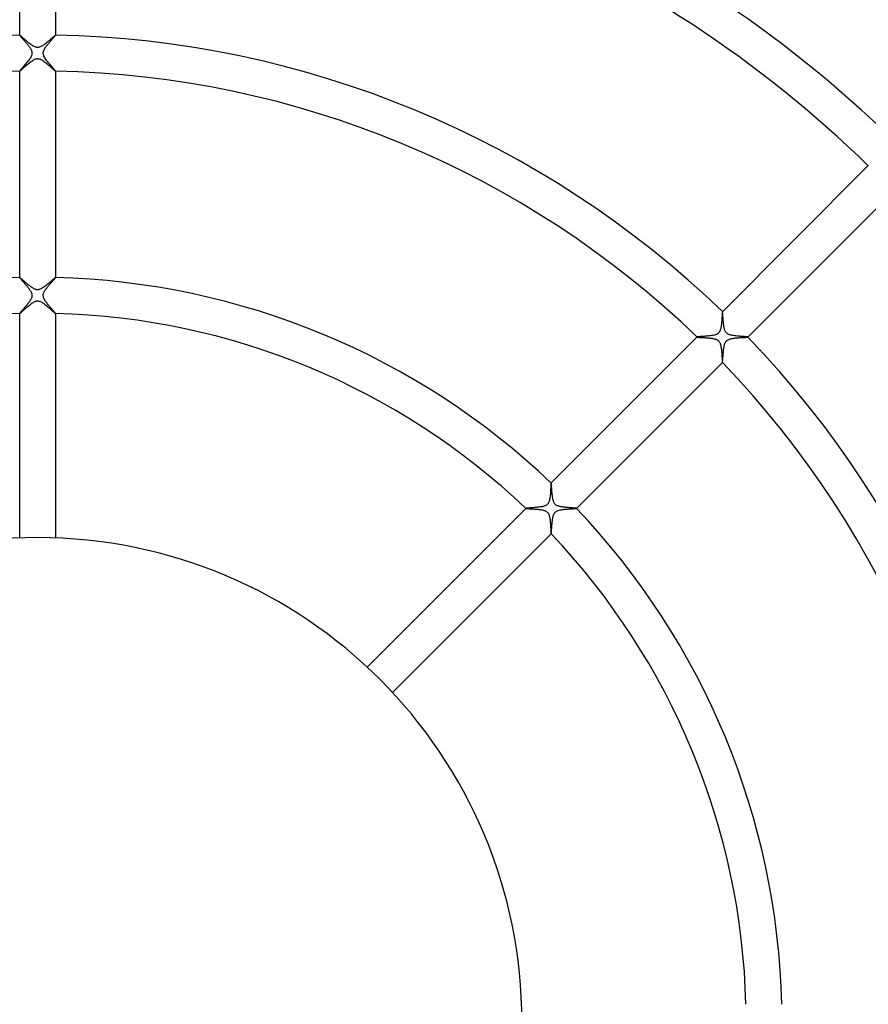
# Model space of a CAD drawing. Header units: millimetres. Extents: x -485 to 485, y -485 to 485.
# Tile 49 of 110: x -2 to 93, y 2 to 112. Entities that reach past the tile are written whole.
import ezdxf

# ---------------------------------------------------------------- set-up
doc = ezdxf.new("R2010")
doc.units = ezdxf.units.MM
doc.layers.add('HIDDEN', color=7, linetype='Continuous')
doc.layers.add('THICK', color=7, linetype='Continuous')

msp = doc.modelspace()

# ---------------------------------------------------------------- linework, layer by layer
at = {"layer": 'HIDDEN'}
for p, q in [((-1.99, 109.98), (-2, 109.98)), ((-2, 109.98), (-2, 109.98)), ((-2, 109.98), (-2, 109.98)), ((-2, 109.98), (-2, 109.98)), ((-2, 109.98), (-2, 109.98)), ((-2, 109.98), (-2, 109.98)), ((-2, 109.98), (-2, 109.98)), ((-1.96, 109.96), (-1.99, 109.98)), ((-1.94, 109.94), (-1.96, 109.96)), ((-1.9, 109.91), (-1.94, 109.94)), ((-1.85, 109.87), (-1.9, 109.91)), ((-1.8, 109.83), (-1.85, 109.87)), ((-1.74, 109.78), (-1.8, 109.83)), ((-1.67, 109.72), (-1.74, 109.78)), ((-1.6, 109.66), (-1.67, 109.72)), ((1.67, 109.72), (1.6, 109.66)), ((1.74, 109.78), (1.67, 109.72)), ((1.8, 109.83), (1.74, 109.78)), ((1.85, 109.87), (1.8, 109.83)), ((1.9, 109.91), (1.85, 109.87)), ((1.94, 109.94), (1.9, 109.91)), ((1.97, 109.96), (1.94, 109.94)), ((1.99, 109.98), (1.97, 109.96)), ((2, 109.98), (1.99, 109.98)), ((2, 109.98), (2, 109.98)), ((2, 109.98), (2, 109.98)), ((2, 109.98), (2, 109.98)), ((2, 109.98), (2, 109.98)), ((2, 109.98), (2, 109.98)), ((2, 109.98), (2, 109.98)), ((-1.52, 109.59), (-1.6, 109.66)), ((-1.44, 109.52), (-1.52, 109.59)), ((-1.36, 109.45), (-1.44, 109.52)), ((-1.27, 109.38), (-1.36, 109.45)), ((-1.18, 109.3), (-1.27, 109.38)), ((-1.09, 109.22), (-1.18, 109.3)), ((-1, 109.15), (-1.09, 109.22)), ((-0.9, 109.08), (-1, 109.15)), ((-0.81, 109), (-0.9, 109.08)), ((-0.72, 108.94), (-0.81, 109)), ((-0.63, 108.87), (-0.72, 108.94)), ((-0.54, 108.81), (-0.63, 108.87)), ((-0.45, 108.76), (-0.54, 108.81)), ((-0.37, 108.72), (-0.45, 108.76)), ((-0.29, 108.69), (-0.37, 108.72)), ((-0.23, 108.66), (-0.29, 108.69)), ((-0.17, 108.65), (-0.23, 108.66)), ((-0.12, 108.64), (-0.17, 108.65)), ((-0.07, 108.63), (-0.12, 108.64)), ((-0.01, 108.62), (-0.07, 108.63)), ((0.04, 108.63), (-0.01, 108.62)), ((0.1, 108.63), (0.04, 108.63)), ((0.15, 108.64), (0.1, 108.63)), ((0.22, 108.66), (0.15, 108.64)), ((0.29, 108.68), (0.22, 108.66)), ((0.37, 108.72), (0.29, 108.68)), ((0.45, 108.76), (0.37, 108.72)), ((0.54, 108.81), (0.45, 108.76)), ((0.63, 108.87), (0.54, 108.81)), ((0.72, 108.93), (0.63, 108.87)), ((0.81, 109), (0.72, 108.93)), ((0.9, 109.07), (0.81, 109)), ((1, 109.15), (0.9, 109.07)), ((1.09, 109.22), (1, 109.15)), ((1.18, 109.3), (1.09, 109.22)), ((1.27, 109.38), (1.18, 109.3)), ((1.36, 109.45), (1.27, 109.38)), ((1.45, 109.53), (1.36, 109.45)), ((1.53, 109.59), (1.45, 109.53)), ((1.6, 109.66), (1.53, 109.59)), ((-1.52, 106.38), (-1.45, 106.46)), ((-1.45, 106.46), (-1.36, 106.53)), ((-1.36, 106.53), (-1.28, 106.6)), ((-1.28, 106.6), (-1.19, 106.68)), ((-1.19, 106.68), (-1.1, 106.76)), ((-1.1, 106.76), (-1.01, 106.83)), ((-1.01, 106.83), (-0.92, 106.91)), ((-0.92, 106.91), (-0.83, 106.98)), ((-0.83, 106.98), (-0.73, 107.05)), ((-0.73, 107.05), (-0.64, 107.11)), ((-0.64, 107.11), (-0.55, 107.17)), ((-0.55, 107.17), (-0.47, 107.23)), ((-0.47, 107.23), (-0.38, 107.27)), ((-0.38, 107.27), (-0.3, 107.31)), ((-0.3, 107.31), (-0.22, 107.34)), ((-0.22, 107.34), (-0.15, 107.36)), ((-0.15, 107.36), (-0.08, 107.37)), ((-0.08, 107.37), (-0.02, 107.38)), ((-0.02, 107.38), (0.04, 107.37)), ((0.04, 107.37), (0.11, 107.37)), ((0.11, 107.37), (0.17, 107.35)), ((0.17, 107.35), (0.23, 107.34)), ((0.23, 107.34), (0.3, 107.31)), ((0.3, 107.31), (0.37, 107.28)), ((0.37, 107.28), (0.45, 107.24)), ((0.45, 107.24), (0.53, 107.19)), ((0.53, 107.19), (0.62, 107.13)), ((0.62, 107.13), (0.71, 107.07)), ((0.71, 107.07), (0.79, 107)), ((0.79, 107), (0.88, 106.93)), ((0.88, 106.93), (0.97, 106.86)), ((0.97, 106.86), (1.06, 106.79)), ((1.06, 106.79), (1.15, 106.71)), ((1.15, 106.71), (1.24, 106.64)), ((1.24, 106.64), (1.32, 106.57)), ((1.32, 106.57), (1.4, 106.49)), ((1.4, 106.49), (1.48, 106.42)), ((1.48, 106.42), (1.56, 106.36)), ((-2, 105.98), (-1.99, 105.99)), ((-2, 105.98), (-2, 105.98)), ((-2, 105.98), (-2, 105.98)), ((-2, 105.98), (-2, 105.98)), ((-2, 105.98), (-2, 105.98)), ((-2, 105.98), (-2, 105.98)), ((-2, 105.98), (-2, 105.98)), ((-1.99, 105.99), (-1.96, 106)), ((-1.96, 106), (-1.94, 106.02)), ((-1.94, 106.02), (-1.9, 106.06)), ((-1.9, 106.06), (-1.85, 106.1)), ((-1.85, 106.1), (-1.8, 106.14)), ((-1.8, 106.14), (-1.74, 106.19)), ((-1.74, 106.19), (-1.67, 106.25)), ((-1.67, 106.25), (-1.6, 106.32)), ((-1.6, 106.32), (-1.52, 106.38)), ((1.56, 106.36), (1.63, 106.29)), ((1.63, 106.29), (1.69, 106.23)), ((1.69, 106.23), (1.76, 106.18)), ((1.76, 106.18), (1.81, 106.13)), ((1.81, 106.13), (1.86, 106.09)), ((1.86, 106.09), (1.9, 106.05)), ((1.9, 106.05), (1.94, 106.02)), ((1.94, 106.02), (1.97, 106)), ((1.97, 106), (1.99, 105.99)), ((1.99, 105.99), (2, 105.98)), ((2, 105.98), (2, 105.98)), ((2, 105.98), (2, 105.98)), ((2, 105.98), (2, 105.98)), ((2, 105.98), (2, 105.98)), ((2, 105.98), (2, 105.98)), ((2, 105.98), (2, 105.98)), ((-1.99, 82.97), (-2, 82.98)), ((-2, 82.98), (-2, 82.98)), ((-2, 82.98), (-2, 82.98)), ((-2, 82.98), (-2, 82.98)), ((-2, 82.98), (-2, 82.97)), ((-2, 82.97), (-2, 82.97)), ((-2, 82.97), (-2, 82.97)), ((-1.97, 82.96), (-1.99, 82.97)), ((-1.94, 82.94), (-1.97, 82.96)), ((-1.91, 82.91), (-1.94, 82.94)), ((-1.87, 82.88), (-1.91, 82.91)), ((-1.82, 82.84), (-1.87, 82.88)), ((-1.77, 82.8), (-1.82, 82.84)), ((-1.71, 82.75), (-1.77, 82.8)), ((-1.64, 82.69), (-1.71, 82.75)), ((-1.58, 82.63), (-1.64, 82.69)), ((-1.5, 82.57), (-1.58, 82.63)), ((-1.43, 82.51), (-1.5, 82.57)), ((-1.35, 82.44), (-1.43, 82.51)), ((-1.26, 82.37), (-1.35, 82.44)), ((-1.18, 82.3), (-1.26, 82.37)), ((-1.09, 82.22), (-1.18, 82.3)), ((1.17, 82.29), (1.08, 82.21)), ((1.27, 82.37), (1.17, 82.29)), ((1.36, 82.45), (1.27, 82.37)), ((1.44, 82.52), (1.36, 82.45)), ((1.52, 82.59), (1.44, 82.52)), ((1.6, 82.65), (1.52, 82.59)), ((1.67, 82.72), (1.6, 82.65)), ((1.74, 82.77), (1.67, 82.72)), ((1.8, 82.82), (1.74, 82.77)), ((1.85, 82.87), (1.8, 82.82)), ((1.9, 82.91), (1.85, 82.87)), ((1.94, 82.94), (1.9, 82.91)), ((1.96, 82.96), (1.94, 82.94)), ((1.99, 82.97), (1.96, 82.96)), ((2, 82.98), (1.99, 82.97)), ((2, 82.97), (2, 82.98)), ((2, 82.98), (2, 82.98)), ((2, 82.98), (2, 82.98)), ((2, 82.98), (2, 82.98)), ((2, 82.97), (2, 82.97)), ((2, 82.97), (2, 82.97)), ((-1, 82.15), (-1.09, 82.22)), ((-0.91, 82.08), (-1, 82.15)), ((-0.81, 82), (-0.91, 82.08)), ((-0.72, 81.94), (-0.81, 82)), ((-0.63, 81.88), (-0.72, 81.94)), ((-0.54, 81.82), (-0.63, 81.88)), ((-0.46, 81.77), (-0.54, 81.82)), ((-0.38, 81.72), (-0.46, 81.77)), ((-0.3, 81.69), (-0.38, 81.72)), ((-0.24, 81.66), (-0.3, 81.69)), ((-0.17, 81.65), (-0.24, 81.66)), ((-0.11, 81.63), (-0.17, 81.65)), ((-0.06, 81.63), (-0.11, 81.63)), ((0, 81.62), (-0.06, 81.63)), ((0.06, 81.63), (0, 81.62)), ((0.12, 81.64), (0.06, 81.63)), ((0.19, 81.65), (0.12, 81.64)), ((0.26, 81.67), (0.19, 81.65)), ((0.34, 81.71), (0.26, 81.67)), ((0.43, 81.75), (0.34, 81.71)), ((0.52, 81.8), (0.43, 81.75)), ((0.61, 81.86), (0.52, 81.8)), ((0.7, 81.92), (0.61, 81.86)), ((0.79, 81.99), (0.7, 81.92)), ((0.89, 82.06), (0.79, 81.99)), ((0.98, 82.14), (0.89, 82.06)), ((1.08, 82.21), (0.98, 82.14)), ((-0.72, 80.06), (-0.63, 80.12)), ((-0.63, 80.12), (-0.54, 80.18)), ((-0.54, 80.18), (-0.45, 80.23)), ((-0.45, 80.23), (-0.37, 80.28)), ((-0.37, 80.28), (-0.29, 80.31)), ((-0.29, 80.31), (-0.22, 80.34)), ((-0.22, 80.34), (-0.16, 80.36)), ((-0.16, 80.36), (-0.1, 80.37)), ((-0.1, 80.37), (-0.04, 80.37)), ((-0.04, 80.37), (0.01, 80.38)), ((0.01, 80.38), (0.07, 80.37)), ((0.07, 80.37), (0.12, 80.36)), ((0.12, 80.36), (0.18, 80.35)), ((0.18, 80.35), (0.24, 80.33)), ((0.24, 80.33), (0.3, 80.31)), ((0.3, 80.31), (0.38, 80.27)), ((0.38, 80.27), (0.46, 80.23)), ((0.46, 80.23), (0.55, 80.18)), ((0.55, 80.18), (0.64, 80.12)), ((0.64, 80.12), (0.73, 80.05)), ((-1.97, 78.99), (-1.94, 79.02)), ((-1.94, 79.02), (-1.9, 79.05)), ((-1.9, 79.05), (-1.85, 79.09)), ((-1.85, 79.09), (-1.8, 79.14)), ((-1.8, 79.14), (-1.74, 79.19)), ((-1.74, 79.19), (-1.67, 79.25)), ((-1.67, 79.25), (-1.6, 79.31)), ((-1.6, 79.31), (-1.53, 79.38)), ((-1.53, 79.38), (-1.45, 79.45)), ((-1.45, 79.45), (-1.36, 79.52)), ((-1.36, 79.52), (-1.28, 79.6)), ((-1.28, 79.6), (-1.19, 79.68)), ((-1.19, 79.68), (-1.09, 79.76)), ((-1.09, 79.76), (-1, 79.84)), ((-1, 79.84), (-0.91, 79.91)), ((-0.91, 79.91), (-0.81, 79.99)), ((-0.81, 79.99), (-0.72, 80.06)), ((0.73, 80.05), (0.82, 79.98)), ((0.82, 79.98), (0.91, 79.91)), ((0.91, 79.91), (1, 79.83)), ((1, 79.83), (1.09, 79.76)), ((1.09, 79.76), (1.18, 79.68)), ((1.18, 79.68), (1.27, 79.61)), ((1.27, 79.61), (1.36, 79.53)), ((1.36, 79.53), (1.44, 79.46)), ((1.44, 79.46), (1.52, 79.38)), ((1.52, 79.38), (1.6, 79.32)), ((1.6, 79.32), (1.67, 79.25)), ((1.67, 79.25), (1.74, 79.19)), ((1.74, 79.19), (1.8, 79.14)), ((1.8, 79.14), (1.85, 79.09)), ((1.85, 79.09), (1.9, 79.05)), ((1.9, 79.05), (1.93, 79.02)), ((1.93, 79.02), (1.96, 78.99)), ((1.96, 78.99), (1.99, 78.98)), ((76.36, 79.18), (76.35, 79.18)), ((76.35, 79.18), (76.35, 79.18)), ((76.35, 79.18), (76.35, 79.18)), ((76.35, 79.18), (76.35, 79.18)), ((76.36, 79.16), (76.36, 79.18)), ((76.36, 79.18), (76.36, 79.18)), ((76.36, 79.18), (76.36, 79.18)), ((76.36, 79.18), (76.36, 79.18)), ((76.37, 79.14), (76.36, 79.16)), ((76.37, 79.12), (76.37, 79.14)), ((76.37, 79.09), (76.37, 79.12)), ((76.38, 79.05), (76.37, 79.09)), ((76.38, 79.01), (76.38, 79.05)), ((76.39, 78.97), (76.38, 79.01)), ((-2, 78.98), (-2, 78.98)), ((-2, 78.98), (-2, 78.98)), ((-2, 78.98), (-2, 78.98)), ((-2, 78.98), (-2, 78.97)), ((-2, 78.97), (-1.99, 78.98)), ((-2, 78.97), (-2, 78.97)), ((-2, 78.97), (-2, 78.97)), ((-1.99, 78.98), (-1.97, 78.99)), ((1.99, 78.98), (2, 78.97)), ((2, 78.97), (2, 78.98)), ((2, 78.98), (2, 78.98)), ((2, 78.98), (2, 78.98)), ((2, 78.98), (2, 78.98)), ((2, 78.97), (2, 78.97)), ((2, 78.97), (2, 78.97)), ((76.39, 78.91), (76.39, 78.97)), ((76.4, 78.86), (76.39, 78.91)), ((76.4, 78.8), (76.4, 78.86)), ((76.4, 78.73), (76.4, 78.8)), ((76.41, 78.67), (76.4, 78.73)), ((76.41, 78.59), (76.41, 78.67)), ((76.42, 78.52), (76.41, 78.59)), ((76.43, 78.44), (76.42, 78.52)), ((76.43, 78.36), (76.43, 78.44)), ((76.44, 78.28), (76.43, 78.36)), ((76.45, 78.2), (76.44, 78.28)), ((76.45, 78.11), (76.45, 78.2)), ((76.46, 78.02), (76.45, 78.11)), ((76.47, 77.93), (76.46, 78.02)), ((76.48, 77.85), (76.47, 77.93)), ((76.49, 77.76), (76.48, 77.85)), ((76.5, 77.68), (76.49, 77.76)), ((76.51, 77.59), (76.5, 77.68)), ((76.52, 77.51), (76.51, 77.59)), ((76.54, 77.43), (76.52, 77.51)), ((76.55, 77.36), (76.54, 77.43)), ((76.57, 77.28), (76.55, 77.36)), ((76.59, 77.21), (76.57, 77.28)), ((76.62, 77.13), (76.59, 77.21)), ((76.65, 77.06), (76.62, 77.13)), ((76.68, 76.98), (76.65, 77.06)), ((76.72, 76.91), (76.68, 76.98)), ((76.77, 76.85), (76.72, 76.91)), ((76.84, 76.78), (76.77, 76.85)), ((73.53, 76.36), (73.53, 76.36)), ((73.53, 76.36), (73.53, 76.35)), ((73.53, 76.35), (73.53, 76.35)), ((73.53, 76.35), (73.53, 76.35)), ((73.53, 76.35), (73.53, 76.35)), ((73.53, 76.35), (73.53, 76.35)), ((73.53, 76.35), (73.53, 76.35)), ((73.53, 76.35), (73.55, 76.35)), ((73.55, 76.35), (73.57, 76.34)), ((73.57, 76.34), (73.59, 76.34)), ((73.59, 76.34), (73.62, 76.34)), ((73.62, 76.34), (73.66, 76.33)), ((73.66, 76.33), (73.7, 76.33)), ((73.7, 76.33), (73.74, 76.33)), ((73.74, 76.33), (73.79, 76.32)), ((73.79, 76.32), (73.85, 76.32)), ((73.85, 76.32), (73.91, 76.32)), ((73.91, 76.32), (73.97, 76.31)), ((73.97, 76.31), (74.03, 76.31)), ((74.03, 76.31), (74.1, 76.31)), ((74.1, 76.31), (74.17, 76.3)), ((74.17, 76.3), (74.24, 76.3)), ((74.24, 76.3), (74.31, 76.29)), ((74.31, 76.29), (74.39, 76.29)), ((74.39, 76.29), (74.46, 76.28)), ((74.46, 76.28), (74.54, 76.28)), ((74.54, 76.28), (74.62, 76.27)), ((74.62, 76.27), (74.7, 76.27)), ((74.7, 76.27), (74.78, 76.26)), ((74.78, 76.26), (74.85, 76.25)), ((74.85, 76.25), (74.93, 76.24)), ((74.93, 76.24), (75.01, 76.24)), ((75.01, 76.24), (75.08, 76.23)), ((75.08, 76.23), (75.15, 76.22)), ((75.15, 76.22), (75.22, 76.21)), ((75.22, 76.21), (75.29, 76.19)), ((75.29, 76.19), (75.36, 76.18)), ((75.36, 76.18), (75.43, 76.17)), ((75.43, 76.17), (75.49, 76.15)), ((75.49, 76.15), (75.55, 76.13)), ((75.55, 76.13), (75.61, 76.11)), ((75.61, 76.11), (75.67, 76.09)), ((75.67, 76.09), (75.72, 76.07)), ((75.72, 76.07), (75.78, 76.04)), ((75.78, 76.04), (75.83, 76.01)), ((75.83, 76.01), (75.88, 75.97)), ((75.88, 75.97), (75.92, 75.93)), ((75.92, 75.93), (75.96, 75.89)), ((75.96, 75.89), (75.99, 75.85)), ((75.99, 75.85), (76.03, 75.8)), ((76.03, 75.8), (76.06, 75.74)), ((76.06, 75.74), (76.09, 75.68)), ((76.91, 76.73), (76.84, 76.78)), ((76.99, 76.68), (76.91, 76.73)), ((77.07, 76.64), (76.99, 76.68)), ((77.17, 76.61), (77.07, 76.64)), ((77.27, 76.58), (77.17, 76.61)), ((77.37, 76.55), (77.27, 76.58)), ((77.48, 76.53), (77.37, 76.55)), ((77.6, 76.51), (77.48, 76.53)), ((77.73, 76.49), (77.6, 76.51)), ((77.85, 76.48), (77.73, 76.49)), ((77.98, 76.46), (77.85, 76.48)), ((78.11, 76.45), (77.98, 76.46)), ((78.24, 76.44), (78.11, 76.45)), ((78.36, 76.43), (78.24, 76.44)), ((78.48, 76.42), (78.36, 76.43)), ((78.59, 76.41), (78.48, 76.42)), ((78.7, 76.41), (78.59, 76.41)), ((78.8, 76.4), (78.7, 76.41)), ((78.89, 76.39), (78.8, 76.4)), ((78.97, 76.39), (78.89, 76.39)), ((79.04, 76.38), (78.97, 76.39)), ((79.1, 76.37), (79.04, 76.38)), ((79.14, 76.37), (79.1, 76.37)), ((79.17, 76.36), (79.14, 76.37)), ((79.18, 76.36), (79.17, 76.36)), ((79.18, 76.35), (79.18, 76.36)), ((79.18, 76.36), (79.18, 76.36)), ((79.18, 76.36), (79.18, 76.36)), ((79.18, 76.35), (79.18, 76.35)), ((79.18, 76.35), (79.18, 76.35)), ((79.18, 76.35), (79.18, 76.35)), ((76.09, 75.68), (76.12, 75.6)), ((76.12, 75.6), (76.15, 75.5)), ((76.15, 75.5), (76.17, 75.4)), ((76.17, 75.4), (76.19, 75.29)), ((76.19, 75.29), (76.21, 75.18)), ((76.21, 75.18), (76.23, 75.07)), ((76.23, 75.07), (76.24, 74.96)), ((76.24, 74.96), (76.25, 74.84)), ((76.25, 74.84), (76.26, 74.72)), ((76.26, 74.72), (76.27, 74.6)), ((76.27, 74.6), (76.28, 74.48)), ((76.28, 74.48), (76.29, 74.37)), ((76.29, 74.37), (76.3, 74.25)), ((76.3, 74.25), (76.3, 74.14)), ((76.3, 74.14), (76.31, 74.04)), ((76.31, 74.04), (76.31, 73.95)), ((76.31, 73.95), (76.32, 73.86)), ((76.32, 73.86), (76.32, 73.78)), ((76.32, 73.78), (76.33, 73.71)), ((76.33, 73.71), (76.33, 73.65)), ((76.33, 73.65), (76.34, 73.6)), ((76.34, 73.6), (76.34, 73.56)), ((76.34, 73.56), (76.35, 73.54)), ((76.35, 73.54), (76.35, 73.53)), ((76.35, 73.53), (76.35, 73.53)), ((76.35, 73.53), (76.35, 73.53)), ((76.35, 73.53), (76.35, 73.53)), ((76.35, 73.53), (76.35, 73.53)), ((76.35, 73.53), (76.36, 73.53)), ((76.36, 73.53), (76.36, 73.53)), ((57.26, 60.08), (57.26, 60.09)), ((57.26, 60.09), (57.26, 60.09)), ((57.26, 60.09), (57.26, 60.09)), ((57.26, 60.09), (57.26, 60.09)), ((57.26, 60.09), (57.26, 60.09)), ((57.26, 60.09), (57.26, 60.09)), ((57.26, 60.09), (57.26, 60.09)), ((57.27, 60.06), (57.26, 60.08)), ((57.27, 60.04), (57.27, 60.06)), ((57.28, 60.01), (57.27, 60.04)), ((57.28, 59.97), (57.28, 60.01)), ((57.29, 59.92), (57.28, 59.97)), ((57.29, 59.87), (57.29, 59.92)), ((57.3, 59.81), (57.29, 59.87)), ((57.3, 59.74), (57.3, 59.81)), ((57.31, 59.67), (57.3, 59.74)), ((57.31, 59.59), (57.31, 59.67)), ((57.32, 59.51), (57.31, 59.59)), ((57.33, 59.43), (57.32, 59.51)), ((57.33, 59.34), (57.33, 59.43)), ((57.34, 59.25), (57.33, 59.34)), ((57.35, 59.16), (57.34, 59.25)), ((57.35, 59.07), (57.35, 59.16)), ((57.36, 58.97), (57.35, 59.07)), ((57.37, 58.88), (57.36, 58.97)), ((57.38, 58.78), (57.37, 58.88)), ((57.39, 58.69), (57.38, 58.78)), ((57.41, 58.59), (57.39, 58.69)), ((57.42, 58.5), (57.41, 58.59)), ((57.43, 58.41), (57.42, 58.5)), ((57.45, 58.32), (57.43, 58.41)), ((57.47, 58.24), (57.45, 58.32)), ((57.49, 58.16), (57.47, 58.24)), ((57.51, 58.08), (57.49, 58.16)), ((54.43, 57.26), (54.43, 57.26)), ((54.43, 57.26), (54.43, 57.26)), ((54.43, 57.26), (54.43, 57.26)), ((54.43, 57.26), (54.43, 57.26)), ((54.43, 57.26), (54.43, 57.26)), ((54.43, 57.26), (54.43, 57.26)), ((54.43, 57.26), (54.44, 57.25)), ((54.44, 57.25), (54.46, 57.25)), ((54.46, 57.25), (54.5, 57.24)), ((54.5, 57.24), (54.54, 57.24)), ((54.54, 57.24), (54.59, 57.24)), ((54.59, 57.24), (54.65, 57.23)), ((54.65, 57.23), (54.72, 57.23)), ((54.72, 57.23), (54.79, 57.22)), ((54.79, 57.22), (54.88, 57.22)), ((54.88, 57.22), (54.96, 57.21)), ((54.96, 57.21), (55.05, 57.21)), ((55.05, 57.21), (55.15, 57.2)), ((55.15, 57.2), (55.25, 57.2)), ((55.25, 57.2), (55.35, 57.19)), ((55.35, 57.19), (55.46, 57.18)), ((55.46, 57.18), (55.57, 57.18)), ((55.57, 57.18), (55.67, 57.17)), ((55.67, 57.17), (55.78, 57.16)), ((55.78, 57.16), (55.88, 57.15)), ((55.88, 57.15), (55.98, 57.14)), ((55.98, 57.14), (56.08, 57.12)), ((56.08, 57.12), (56.17, 57.11)), ((56.17, 57.11), (56.27, 57.09)), ((56.27, 57.09), (56.36, 57.07)), ((56.36, 57.07), (56.45, 57.04)), ((57.54, 58), (57.51, 58.08)), ((57.57, 57.92), (57.54, 58)), ((57.61, 57.85), (57.57, 57.92)), ((57.66, 57.78), (57.61, 57.85)), ((57.72, 57.71), (57.66, 57.78)), ((57.79, 57.66), (57.72, 57.71)), ((57.86, 57.6), (57.79, 57.66)), ((57.95, 57.56), (57.86, 57.6)), ((58.03, 57.53), (57.95, 57.56)), ((58.11, 57.5), (58.03, 57.53)), ((58.19, 57.48), (58.11, 57.5)), ((58.26, 57.46), (58.19, 57.48)), ((58.35, 57.45), (58.26, 57.46)), ((58.43, 57.43), (58.35, 57.45)), ((58.52, 57.42), (58.43, 57.43)), ((58.61, 57.4), (58.52, 57.42)), ((58.71, 57.39), (58.61, 57.4)), ((58.8, 57.38), (58.71, 57.39)), ((58.9, 57.37), (58.8, 57.38)), ((58.99, 57.36), (58.9, 57.37)), ((59.09, 57.35), (58.99, 57.36)), ((59.18, 57.35), (59.09, 57.35)), ((59.27, 57.34), (59.18, 57.35)), ((59.35, 57.33), (59.27, 57.34)), ((59.44, 57.32), (59.35, 57.33)), ((59.52, 57.32), (59.44, 57.32)), ((59.6, 57.31), (59.52, 57.32)), ((59.67, 57.31), (59.6, 57.31)), ((59.74, 57.3), (59.67, 57.31)), ((59.8, 57.3), (59.74, 57.3)), ((59.86, 57.29), (59.8, 57.3)), ((59.92, 57.29), (59.86, 57.29)), ((59.96, 57.28), (59.92, 57.29)), ((60, 57.28), (59.96, 57.28)), ((60.04, 57.27), (60, 57.28)), ((60.06, 57.27), (60.04, 57.27)), ((60.08, 57.26), (60.06, 57.27)), ((60.09, 57.26), (60.08, 57.26)), ((60.09, 57.26), (60.09, 57.26)), ((60.09, 57.26), (60.09, 57.26)), ((60.09, 57.26), (60.09, 57.26)), ((60.09, 57.26), (60.09, 57.26)), ((60.09, 57.26), (60.09, 57.26)), ((60.09, 57.26), (60.09, 57.26)), ((56.45, 57.04), (56.54, 57.01)), ((56.54, 57.01), (56.63, 56.98)), ((56.63, 56.98), (56.71, 56.93)), ((56.71, 56.93), (56.78, 56.88)), ((56.78, 56.88), (56.85, 56.82)), ((56.85, 56.82), (56.91, 56.75)), ((56.91, 56.75), (56.95, 56.68)), ((56.95, 56.68), (56.99, 56.6)), ((56.99, 56.6), (57.02, 56.52)), ((57.02, 56.52), (57.05, 56.44)), ((57.05, 56.44), (57.07, 56.36)), ((57.07, 56.36), (57.09, 56.28)), ((57.09, 56.28), (57.1, 56.19)), ((57.1, 56.19), (57.12, 56.1)), ((57.12, 56.1), (57.13, 56)), ((57.13, 56), (57.14, 55.91)), ((57.14, 55.91), (57.15, 55.81)), ((57.15, 55.81), (57.16, 55.72)), ((57.16, 55.72), (57.17, 55.62)), ((57.17, 55.62), (57.18, 55.52)), ((57.18, 55.52), (57.19, 55.42)), ((57.19, 55.42), (57.19, 55.32)), ((57.19, 55.32), (57.2, 55.23)), ((57.2, 55.23), (57.2, 55.14)), ((57.2, 55.14), (57.21, 55.05)), ((57.21, 55.05), (57.21, 54.96)), ((57.21, 54.96), (57.22, 54.88)), ((57.22, 54.88), (57.22, 54.8)), ((57.22, 54.8), (57.23, 54.73)), ((57.23, 54.73), (57.23, 54.67)), ((57.23, 54.67), (57.23, 54.61)), ((57.23, 54.61), (57.24, 54.56)), ((57.24, 54.56), (57.24, 54.52)), ((57.24, 54.52), (57.24, 54.48)), ((57.24, 54.48), (57.25, 54.46)), ((57.25, 54.46), (57.25, 54.44)), ((57.25, 54.44), (57.26, 54.43)), ((57.26, 54.43), (57.26, 54.43)), ((57.26, 54.43), (57.26, 54.43)), ((57.26, 54.43), (57.26, 54.43)), ((57.26, 54.43), (57.26, 54.43)), ((57.26, 54.43), (57.26, 54.43)), ((57.26, 54.43), (57.26, 54.43))]:
    msp.add_line(p, q, dxfattribs=at)
at = {"layer": 'THICK'}
for p, q in [((-2, 109.98), (-2, 132.99)), ((2, 132.99), (2, 109.98)), ((-2, 109.98), (-2, 109.97)), ((-2, 109.97), (-1.99, 109.96)), ((-1.99, 109.96), (-1.98, 109.95)), ((-1.98, 109.95), (-1.96, 109.93)), ((-1.96, 109.93), (-1.94, 109.9)), ((-1.94, 109.9), (-1.92, 109.87)), ((-1.92, 109.87), (-1.89, 109.84)), ((-1.89, 109.84), (-1.86, 109.81)), ((-1.86, 109.81), (-1.83, 109.77)), ((-1.83, 109.77), (-1.79, 109.73)), ((-1.79, 109.73), (-1.75, 109.68)), ((1.76, 109.69), (1.81, 109.74)), ((1.81, 109.74), (1.85, 109.79)), ((1.85, 109.79), (1.89, 109.83)), ((1.89, 109.83), (1.92, 109.87)), ((1.92, 109.87), (1.95, 109.91)), ((1.95, 109.91), (1.97, 109.93)), ((1.97, 109.93), (1.99, 109.95)), ((1.99, 109.95), (2, 109.97)), ((2, 109.97), (2, 109.98)), ((-1.75, 109.68), (-1.71, 109.63)), ((-1.71, 109.63), (-1.67, 109.59)), ((-1.67, 109.59), (-1.62, 109.53)), ((-1.62, 109.53), (-1.57, 109.48)), ((-1.57, 109.48), (-1.52, 109.42)), ((-1.52, 109.42), (-1.47, 109.37)), ((-1.47, 109.37), (-1.42, 109.31)), ((-1.42, 109.31), (-1.37, 109.24)), ((-1.37, 109.24), (-1.31, 109.18)), ((-1.31, 109.18), (-1.26, 109.12)), ((-1.26, 109.12), (-1.21, 109.06)), ((-1.21, 109.06), (-1.15, 108.99)), ((-1.15, 108.99), (-1.1, 108.93)), ((-1.1, 108.93), (-1.05, 108.87)), ((-1.05, 108.87), (-1, 108.8)), ((-1, 108.8), (-0.96, 108.74)), ((-0.96, 108.74), (-0.91, 108.68)), ((-0.91, 108.68), (-0.87, 108.62)), ((-0.87, 108.62), (-0.83, 108.56)), ((0.86, 108.6), (0.91, 108.68)), ((0.91, 108.68), (0.97, 108.76)), ((0.97, 108.76), (1.03, 108.84)), ((1.03, 108.84), (1.09, 108.91)), ((1.09, 108.91), (1.16, 108.99)), ((1.16, 108.99), (1.22, 109.07)), ((1.22, 109.07), (1.29, 109.15)), ((1.29, 109.15), (1.35, 109.22)), ((1.35, 109.22), (1.41, 109.3)), ((1.41, 109.3), (1.48, 109.37)), ((1.48, 109.37), (1.54, 109.44)), ((1.54, 109.44), (1.6, 109.5)), ((1.6, 109.5), (1.65, 109.57)), ((1.65, 109.57), (1.71, 109.63)), ((1.71, 109.63), (1.76, 109.69)), ((-0.83, 108.56), (-0.79, 108.5)), ((-0.77, 107.53), (-0.83, 107.44)), ((-0.79, 108.5), (-0.76, 108.44)), ((-0.73, 107.62), (-0.77, 107.53)), ((-0.76, 108.44), (-0.73, 108.38)), ((-0.73, 108.38), (-0.7, 108.31)), ((-0.69, 107.71), (-0.73, 107.62)), ((-0.7, 108.31), (-0.67, 108.25)), ((-0.66, 107.79), (-0.69, 107.71)), ((-0.67, 108.25), (-0.65, 108.17)), ((-0.64, 107.87), (-0.66, 107.79)), ((-0.65, 108.17), (-0.63, 108.1)), ((-0.63, 107.95), (-0.64, 107.87)), ((-0.63, 108.1), (-0.63, 108.03)), ((-0.63, 108.03), (-0.63, 107.95)), ((0.62, 107.98), (0.63, 108.04)), ((0.63, 107.93), (0.62, 107.98)), ((0.63, 108.1), (0.65, 108.16)), ((0.63, 108.04), (0.63, 108.1)), ((0.64, 107.87), (0.63, 107.93)), ((0.65, 107.8), (0.64, 107.87)), ((0.65, 108.16), (0.66, 108.23)), ((0.68, 107.73), (0.65, 107.8)), ((0.66, 108.23), (0.69, 108.3)), ((0.71, 107.65), (0.68, 107.73)), ((0.69, 108.3), (0.72, 108.37)), ((0.76, 107.55), (0.71, 107.65)), ((0.72, 108.37), (0.76, 108.45)), ((0.76, 108.45), (0.81, 108.52)), ((0.82, 107.45), (0.76, 107.55)), ((0.81, 108.52), (0.86, 108.6)), ((-1.6, 106.47), (-1.67, 106.39)), ((-1.53, 106.55), (-1.6, 106.47)), ((-1.46, 106.64), (-1.53, 106.55)), ((-1.38, 106.72), (-1.46, 106.64)), ((-1.3, 106.82), (-1.38, 106.72)), ((-1.23, 106.91), (-1.3, 106.82)), ((-1.15, 107), (-1.23, 106.91)), ((-1.08, 107.09), (-1.15, 107)), ((-1.01, 107.18), (-1.08, 107.09)), ((-0.94, 107.27), (-1.01, 107.18)), ((-0.88, 107.36), (-0.94, 107.27)), ((-0.83, 107.44), (-0.88, 107.36)), ((0.89, 107.35), (0.82, 107.45)), ((0.96, 107.24), (0.89, 107.35)), ((1.04, 107.14), (0.96, 107.24)), ((1.13, 107.03), (1.04, 107.14)), ((1.22, 106.92), (1.13, 107.03)), ((1.31, 106.81), (1.22, 106.92)), ((1.4, 106.71), (1.31, 106.81)), ((1.48, 106.6), (1.4, 106.71)), ((1.57, 106.5), (1.48, 106.6)), ((1.65, 106.41), (1.57, 106.5)), ((-1.98, 106.02), (-2, 106)), ((-2, 106), (-2, 105.98)), ((-2, 82.97), (-2, 105.98)), ((-1.96, 106.05), (-1.98, 106.02)), ((-1.93, 106.09), (-1.96, 106.05)), ((-1.89, 106.13), (-1.93, 106.09)), ((-1.84, 106.19), (-1.89, 106.13)), ((-1.79, 106.25), (-1.84, 106.19)), ((-1.73, 106.32), (-1.79, 106.25)), ((-1.67, 106.39), (-1.73, 106.32)), ((1.72, 106.33), (1.65, 106.41)), ((1.79, 106.25), (1.72, 106.33)), ((1.85, 106.18), (1.79, 106.25)), ((1.9, 106.12), (1.85, 106.18)), ((1.94, 106.07), (1.9, 106.12)), ((1.97, 106.03), (1.94, 106.07)), ((1.99, 106), (1.97, 106.03)), ((2, 105.98), (1.99, 106)), ((2, 105.98), (2, 82.97)), ((76.35, 79.18), (92.62, 95.45)), ((95.45, 92.62), (79.18, 76.35)), ((-2, 82.97), (-2, 82.96)), ((-2, 82.96), (-1.99, 82.95)), ((-1.99, 82.95), (-1.97, 82.93)), ((-1.97, 82.93), (-1.95, 82.9)), ((-1.95, 82.9), (-1.92, 82.87)), ((-1.92, 82.87), (-1.89, 82.83)), ((-1.89, 82.83), (-1.85, 82.79)), ((-1.85, 82.79), (-1.81, 82.74)), ((-1.81, 82.74), (-1.77, 82.69)), ((-1.77, 82.69), (-1.72, 82.64)), ((-1.72, 82.64), (-1.67, 82.58)), ((-1.67, 82.58), (-1.61, 82.52)), ((-1.61, 82.52), (-1.55, 82.45)), ((-1.55, 82.45), (-1.49, 82.38)), ((-1.49, 82.38), (-1.43, 82.31)), ((-1.43, 82.31), (-1.37, 82.24)), ((1.36, 82.24), (1.42, 82.31)), ((1.42, 82.31), (1.48, 82.37)), ((1.48, 82.37), (1.54, 82.44)), ((1.54, 82.44), (1.6, 82.5)), ((1.6, 82.5), (1.65, 82.56)), ((1.65, 82.56), (1.7, 82.61)), ((1.7, 82.61), (1.75, 82.67)), ((1.75, 82.67), (1.79, 82.72)), ((1.79, 82.72), (1.83, 82.76)), ((1.83, 82.76), (1.87, 82.81)), ((1.87, 82.81), (1.9, 82.85)), ((1.9, 82.85), (1.93, 82.88)), ((1.93, 82.88), (1.96, 82.91)), ((1.96, 82.91), (1.97, 82.93)), ((1.97, 82.93), (1.99, 82.95)), ((1.99, 82.95), (2, 82.97)), ((2, 82.97), (2, 82.97)), ((-1.37, 82.24), (-1.31, 82.17)), ((-1.31, 82.17), (-1.24, 82.1)), ((-1.24, 82.1), (-1.18, 82.02)), ((-1.18, 82.02), (-1.12, 81.95)), ((-1.12, 81.95), (-1.06, 81.88)), ((-1.06, 81.88), (-1.01, 81.8)), ((-1.01, 81.8), (-0.95, 81.73)), ((-0.95, 81.73), (-0.9, 81.66)), ((-0.9, 81.66), (-0.85, 81.59)), ((-0.85, 81.59), (-0.81, 81.52)), ((-0.81, 81.52), (-0.76, 81.44)), ((-0.76, 81.44), (-0.72, 81.36)), ((-0.72, 81.36), (-0.68, 81.28)), ((-0.68, 81.28), (-0.65, 81.2)), ((-0.65, 81.2), (-0.63, 81.11)), ((0.64, 81.16), (0.67, 81.24)), ((0.67, 81.24), (0.7, 81.32)), ((0.7, 81.32), (0.73, 81.39)), ((0.73, 81.39), (0.77, 81.47)), ((0.77, 81.47), (0.82, 81.54)), ((0.82, 81.54), (0.86, 81.61)), ((0.86, 81.61), (0.91, 81.67)), ((0.91, 81.67), (0.96, 81.74)), ((0.96, 81.74), (1.01, 81.81)), ((1.01, 81.81), (1.07, 81.88)), ((1.07, 81.88), (1.12, 81.95)), ((1.12, 81.95), (1.18, 82.02)), ((1.18, 82.02), (1.24, 82.1)), ((1.24, 82.1), (1.3, 82.17)), ((1.3, 82.17), (1.36, 82.24)), ((-1.05, 80.13), (-1.11, 80.05)), ((-0.98, 80.21), (-1.05, 80.13)), ((-0.92, 80.29), (-0.98, 80.21)), ((-0.87, 80.37), (-0.92, 80.29)), ((-0.82, 80.45), (-0.87, 80.37)), ((-0.77, 80.53), (-0.82, 80.45)), ((-0.73, 80.61), (-0.77, 80.53)), ((-0.69, 80.69), (-0.73, 80.61)), ((-0.66, 80.77), (-0.69, 80.69)), ((-0.64, 80.85), (-0.66, 80.77)), ((-0.63, 80.94), (-0.64, 80.85)), ((-0.63, 81.11), (-0.63, 81.03)), ((-0.63, 81.03), (-0.63, 80.94)), ((0.62, 81), (0.63, 81.08)), ((0.63, 80.91), (0.62, 81)), ((0.63, 81.08), (0.64, 81.16)), ((0.65, 80.83), (0.63, 80.91)), ((0.67, 80.75), (0.65, 80.83)), ((0.7, 80.68), (0.67, 80.75)), ((0.73, 80.6), (0.7, 80.68)), ((0.78, 80.52), (0.73, 80.6)), ((0.82, 80.44), (0.78, 80.52)), ((0.88, 80.36), (0.82, 80.44)), ((0.93, 80.28), (0.88, 80.36)), ((0.99, 80.2), (0.93, 80.28)), ((1.05, 80.12), (0.99, 80.2)), ((1.12, 80.04), (1.05, 80.12)), ((-1.98, 79.01), (-2, 78.99)), ((-1.96, 79.03), (-1.98, 79.01)), ((-1.94, 79.07), (-1.96, 79.03)), ((-1.9, 79.11), (-1.94, 79.07)), ((-1.86, 79.16), (-1.9, 79.11)), ((-1.82, 79.21), (-1.86, 79.16)), ((-1.77, 79.27), (-1.82, 79.21)), ((-1.71, 79.33), (-1.77, 79.27)), ((-1.65, 79.4), (-1.71, 79.33)), ((-1.59, 79.47), (-1.65, 79.4)), ((-1.53, 79.55), (-1.59, 79.47)), ((-1.46, 79.63), (-1.53, 79.55)), ((-1.39, 79.71), (-1.46, 79.63)), ((-1.32, 79.8), (-1.39, 79.71)), ((-1.25, 79.88), (-1.32, 79.8)), ((-1.18, 79.96), (-1.25, 79.88)), ((-1.11, 80.05), (-1.18, 79.96)), ((1.18, 79.96), (1.12, 80.04)), ((1.25, 79.88), (1.18, 79.96)), ((1.31, 79.8), (1.25, 79.88)), ((1.38, 79.72), (1.31, 79.8)), ((1.44, 79.65), (1.38, 79.72)), ((1.5, 79.58), (1.44, 79.65)), ((1.56, 79.51), (1.5, 79.58)), ((1.62, 79.45), (1.56, 79.51)), ((1.67, 79.38), (1.62, 79.45)), ((1.72, 79.32), (1.67, 79.38)), ((1.77, 79.27), (1.72, 79.32)), ((1.81, 79.21), (1.77, 79.27)), ((1.86, 79.17), (1.81, 79.21)), ((1.89, 79.12), (1.86, 79.17)), ((1.92, 79.08), (1.89, 79.12)), ((1.95, 79.05), (1.92, 79.08)), ((1.97, 79.02), (1.95, 79.05)), ((1.99, 79), (1.97, 79.02)), ((2, 78.99), (1.99, 79)), ((76.34, 79.07), (76.33, 79.03)), ((76.33, 79.03), (76.33, 78.99)), ((76.35, 79.16), (76.34, 79.14)), ((76.34, 79.14), (76.34, 79.11)), ((76.34, 79.11), (76.34, 79.07)), ((76.35, 79.18), (76.35, 79.17)), ((76.35, 79.17), (76.35, 79.16)), ((-2, 78.99), (-2, 78.98)), ((-2, 53.96), (-2, 78.98)), ((2, 78.98), (2, 78.99)), ((2, 78.98), (2, 53.96)), ((76.26, 77.98), (76.25, 77.9)), ((76.25, 77.9), (76.25, 77.82)), ((76.27, 78.06), (76.26, 77.98)), ((76.28, 78.15), (76.27, 78.06)), ((76.29, 78.31), (76.28, 78.23)), ((76.28, 78.23), (76.28, 78.15)), ((76.3, 78.47), (76.29, 78.39)), ((76.29, 78.39), (76.29, 78.31)), ((76.31, 78.62), (76.3, 78.54)), ((76.3, 78.54), (76.3, 78.47)), ((76.32, 78.82), (76.31, 78.76)), ((76.31, 78.76), (76.31, 78.69)), ((76.31, 78.69), (76.31, 78.62)), ((76.33, 78.99), (76.32, 78.94)), ((76.32, 78.94), (76.32, 78.88)), ((76.32, 78.88), (76.32, 78.82)), ((75.92, 76.8), (75.87, 76.76)), ((75.97, 76.85), (75.92, 76.8)), ((76.01, 76.91), (75.97, 76.85)), ((76.04, 76.97), (76.01, 76.91)), ((76.07, 77.03), (76.04, 76.97)), ((76.1, 77.09), (76.07, 77.03)), ((76.12, 77.15), (76.1, 77.09)), ((76.14, 77.22), (76.12, 77.15)), ((76.16, 77.29), (76.14, 77.22)), ((76.18, 77.35), (76.16, 77.29)), ((76.19, 77.43), (76.18, 77.35)), ((76.2, 77.5), (76.19, 77.43)), ((76.22, 77.58), (76.2, 77.5)), ((76.23, 77.66), (76.22, 77.58)), ((76.24, 77.74), (76.23, 77.66)), ((76.25, 77.82), (76.24, 77.74)), ((57.26, 60.09), (73.53, 76.36)), ((73.54, 76.36), (73.53, 76.36)), ((73.57, 76.37), (73.54, 76.36)), ((73.6, 76.37), (73.57, 76.37)), ((73.66, 76.38), (73.6, 76.37)), ((73.72, 76.38), (73.66, 76.38)), ((73.8, 76.39), (73.72, 76.38)), ((73.88, 76.4), (73.8, 76.39)), ((73.98, 76.4), (73.88, 76.4)), ((74.08, 76.41), (73.98, 76.4)), ((74.19, 76.42), (74.08, 76.41)), ((74.3, 76.43), (74.19, 76.42)), ((74.42, 76.44), (74.3, 76.43)), ((74.54, 76.45), (74.42, 76.44)), ((74.66, 76.46), (74.54, 76.45)), ((74.79, 76.47), (74.66, 76.46)), ((74.91, 76.48), (74.79, 76.47)), ((75.03, 76.5), (74.91, 76.48)), ((75.15, 76.51), (75.03, 76.5)), ((75.26, 76.53), (75.15, 76.51)), ((75.38, 76.55), (75.26, 76.53)), ((75.48, 76.58), (75.38, 76.55)), ((75.58, 76.61), (75.48, 76.58)), ((75.68, 76.65), (75.58, 76.61)), ((75.75, 76.68), (75.68, 76.65)), ((75.82, 76.72), (75.75, 76.68)), ((75.87, 76.76), (75.82, 76.72)), ((76.63, 75.65), (76.67, 75.72)), ((76.67, 75.72), (76.71, 75.79)), ((76.71, 75.79), (76.75, 75.86)), ((76.75, 75.86), (76.8, 75.91)), ((76.8, 75.91), (76.85, 75.96)), ((76.85, 75.96), (76.91, 76.01)), ((76.91, 76.01), (76.98, 76.05)), ((76.98, 76.05), (77.05, 76.09)), ((77.05, 76.09), (77.13, 76.12)), ((77.13, 76.12), (77.22, 76.14)), ((77.22, 76.14), (77.3, 76.16)), ((77.3, 76.16), (77.39, 76.18)), ((77.39, 76.18), (77.47, 76.2)), ((77.47, 76.2), (77.56, 76.21)), ((77.56, 76.21), (77.64, 76.23)), ((77.64, 76.23), (77.73, 76.24)), ((77.73, 76.24), (77.83, 76.25)), ((77.83, 76.25), (77.92, 76.26)), ((77.92, 76.26), (78.01, 76.26)), ((78.01, 76.26), (78.11, 76.27)), ((78.11, 76.27), (78.2, 76.28)), ((78.2, 76.28), (78.3, 76.29)), ((78.3, 76.29), (78.39, 76.29)), ((78.39, 76.29), (78.47, 76.3)), ((78.47, 76.3), (78.56, 76.3)), ((78.56, 76.3), (78.64, 76.31)), ((78.64, 76.31), (78.72, 76.31)), ((78.72, 76.31), (78.79, 76.32)), ((78.79, 76.32), (78.86, 76.32)), ((78.86, 76.32), (78.92, 76.32)), ((78.92, 76.32), (78.97, 76.33)), ((78.97, 76.33), (79.02, 76.33)), ((79.02, 76.33), (79.07, 76.33)), ((79.07, 76.33), (79.11, 76.34)), ((79.11, 76.34), (79.14, 76.34)), ((79.14, 76.34), (79.16, 76.35)), ((79.16, 76.35), (79.17, 76.35)), ((79.17, 76.35), (79.18, 76.35)), ((76.45, 74.57), (76.46, 74.67)), ((76.46, 74.67), (76.47, 74.77)), ((76.47, 74.77), (76.48, 74.87)), ((76.48, 74.87), (76.49, 74.96)), ((76.49, 74.96), (76.5, 75.06)), ((76.5, 75.06), (76.51, 75.15)), ((76.51, 75.15), (76.53, 75.23)), ((76.53, 75.23), (76.54, 75.32)), ((76.54, 75.32), (76.56, 75.4)), ((76.56, 75.4), (76.58, 75.48)), ((76.58, 75.48), (76.6, 75.57)), ((76.6, 75.57), (76.63, 75.65)), ((76.36, 73.53), (60.09, 57.26)), ((76.36, 73.56), (76.37, 73.59)), ((76.36, 73.54), (76.36, 73.56)), ((76.36, 73.53), (76.36, 73.54)), ((76.37, 73.63), (76.38, 73.67)), ((76.37, 73.59), (76.37, 73.63)), ((76.38, 73.73), (76.39, 73.79)), ((76.38, 73.67), (76.38, 73.73)), ((76.39, 73.86), (76.4, 73.94)), ((76.39, 73.79), (76.39, 73.86)), ((76.4, 73.94), (76.41, 74.02)), ((76.41, 74.1), (76.42, 74.19)), ((76.41, 74.02), (76.41, 74.1)), ((76.42, 74.19), (76.43, 74.28)), ((76.43, 74.38), (76.44, 74.48)), ((76.43, 74.28), (76.43, 74.38)), ((76.44, 74.48), (76.45, 74.57)), ((57.2, 59.37), (57.19, 59.24)), ((57.21, 59.48), (57.2, 59.37)), ((57.22, 59.69), (57.21, 59.59)), ((57.21, 59.59), (57.21, 59.48)), ((57.23, 59.78), (57.22, 59.69)), ((57.24, 59.94), (57.23, 59.87)), ((57.23, 59.87), (57.23, 59.78)), ((57.25, 60.04), (57.24, 60)), ((57.24, 60), (57.24, 59.94)), ((57.26, 60.09), (57.25, 60.07)), ((57.25, 60.07), (57.25, 60.04)), ((57.06, 58.15), (57.03, 58.06)), ((57.08, 58.26), (57.06, 58.15)), ((57.1, 58.37), (57.08, 58.26)), ((57.12, 58.49), (57.1, 58.37)), ((57.14, 58.61), (57.12, 58.49)), ((57.15, 58.73), (57.14, 58.61)), ((57.17, 58.86), (57.15, 58.73)), ((57.18, 58.99), (57.17, 58.86)), ((57.19, 59.12), (57.18, 58.99)), ((57.19, 59.24), (57.19, 59.12)), ((36.74, 39.57), (54.43, 57.26)), ((54.44, 57.26), (54.43, 57.26)), ((54.46, 57.27), (54.44, 57.26)), ((54.49, 57.27), (54.46, 57.27)), ((54.54, 57.28), (54.49, 57.27)), ((54.59, 57.28), (54.54, 57.28)), ((54.65, 57.29), (54.59, 57.28)), ((54.72, 57.3), (54.65, 57.29)), ((54.8, 57.3), (54.72, 57.3)), ((54.88, 57.31), (54.8, 57.3)), ((54.98, 57.31), (54.88, 57.31)), ((55.07, 57.32), (54.98, 57.31)), ((55.17, 57.33), (55.07, 57.32)), ((55.28, 57.34), (55.17, 57.33)), ((55.39, 57.35), (55.28, 57.34)), ((55.49, 57.36), (55.39, 57.35)), ((55.6, 57.37), (55.49, 57.36)), ((55.71, 57.38), (55.6, 57.37)), ((55.83, 57.39), (55.71, 57.38)), ((55.93, 57.4), (55.83, 57.39)), ((56.04, 57.42), (55.93, 57.4)), ((56.15, 57.43), (56.04, 57.42)), ((56.25, 57.45), (56.15, 57.43)), ((56.35, 57.48), (56.25, 57.45)), ((56.44, 57.5), (56.35, 57.48)), ((56.53, 57.53), (56.44, 57.5)), ((56.6, 57.56), (56.53, 57.53)), ((56.66, 57.59), (56.6, 57.56)), ((56.71, 57.62), (56.66, 57.59)), ((56.76, 57.65), (56.71, 57.62)), ((56.8, 57.68), (56.76, 57.65)), ((56.84, 57.72), (56.8, 57.68)), ((56.87, 57.76), (56.84, 57.72)), ((56.91, 57.8), (56.87, 57.76)), ((56.94, 57.85), (56.91, 57.8)), ((56.97, 57.91), (56.94, 57.85)), ((57, 57.98), (56.97, 57.91)), ((57.03, 58.06), (57, 57.98)), ((58.05, 57.03), (58.16, 57.06)), ((58.16, 57.06), (58.27, 57.09)), ((58.27, 57.09), (58.39, 57.11)), ((58.39, 57.11), (58.5, 57.13)), ((58.5, 57.13), (58.63, 57.14)), ((58.63, 57.14), (58.75, 57.16)), ((58.75, 57.16), (58.88, 57.17)), ((58.88, 57.17), (59.01, 57.18)), ((59.01, 57.18), (59.14, 57.19)), ((59.14, 57.19), (59.27, 57.2)), ((59.27, 57.2), (59.39, 57.2)), ((59.39, 57.2), (59.5, 57.21)), ((59.5, 57.21), (59.61, 57.22)), ((59.61, 57.22), (59.71, 57.22)), ((59.71, 57.22), (59.8, 57.23)), ((59.8, 57.23), (59.88, 57.23)), ((59.88, 57.23), (59.95, 57.24)), ((59.95, 57.24), (60, 57.24)), ((60, 57.24), (60.05, 57.25)), ((60.05, 57.25), (60.07, 57.25)), ((60.07, 57.25), (60.09, 57.26)), ((57.4, 55.92), (57.41, 56)), ((57.41, 56), (57.42, 56.07)), ((57.42, 56.07), (57.43, 56.15)), ((57.43, 56.15), (57.45, 56.22)), ((57.45, 56.22), (57.46, 56.28)), ((57.46, 56.28), (57.48, 56.35)), ((57.48, 56.35), (57.5, 56.43)), ((57.5, 56.43), (57.53, 56.52)), ((57.53, 56.52), (57.56, 56.61)), ((57.56, 56.61), (57.61, 56.7)), ((57.61, 56.7), (57.66, 56.77)), ((57.66, 56.77), (57.72, 56.84)), ((57.72, 56.84), (57.79, 56.89)), ((57.79, 56.89), (57.86, 56.94)), ((57.86, 56.94), (57.95, 56.99)), ((57.95, 56.99), (58.05, 57.03)), ((57.3, 54.84), (57.31, 54.91)), ((57.31, 54.98), (57.32, 55.05)), ((57.31, 54.91), (57.31, 54.98)), ((57.32, 55.05), (57.33, 55.12)), ((57.33, 55.2), (57.34, 55.28)), ((57.33, 55.12), (57.33, 55.2)), ((57.34, 55.36), (57.35, 55.44)), ((57.34, 55.28), (57.34, 55.36)), ((57.35, 55.44), (57.36, 55.52)), ((57.36, 55.52), (57.37, 55.6)), ((57.37, 55.68), (57.38, 55.76)), ((57.37, 55.6), (57.37, 55.68)), ((57.38, 55.76), (57.39, 55.84)), ((57.39, 55.84), (57.4, 55.92)), ((57.26, 54.43), (39.57, 36.74)), ((57.26, 54.44), (57.27, 54.45)), ((57.26, 54.43), (57.26, 54.44)), ((57.27, 54.5), (57.28, 54.53)), ((57.27, 54.47), (57.27, 54.5)), ((57.27, 54.45), (57.27, 54.47)), ((57.28, 54.57), (57.29, 54.62)), ((57.28, 54.53), (57.28, 54.57)), ((57.29, 54.67), (57.3, 54.72)), ((57.29, 54.62), (57.29, 54.67)), ((57.3, 54.78), (57.3, 54.84)), ((57.3, 54.72), (57.3, 54.78))]:
    msp.add_line(p, q, dxfattribs=at)
for radius, start, end in [(137, 90.8364, 134.1635), (137, 45.8365, 89.1635), (133, 90.8616, 134.1384), (133, 45.8616, 89.1384), (110, 91.0418, 133.9582), (110, 46.0418, 88.9582), (106, 91.0811, 133.9189), (106, 46.0811, 88.9189), (83, 91.3808, 133.6193), (83, 46.3808, 88.6193), (79, 91.4507, 133.5493), (79, 46.4507, 88.5493), (110, 1.0418, 43.9582), (106, 1.0811, 43.9189), (83, 1.3808, 43.6192), (54, 0, 180), (79, 1.4507, 43.5493)]:
    msp.add_arc((0, 0), radius, start, end, dxfattribs=at)

doc.saveas('drawing.dxf')
